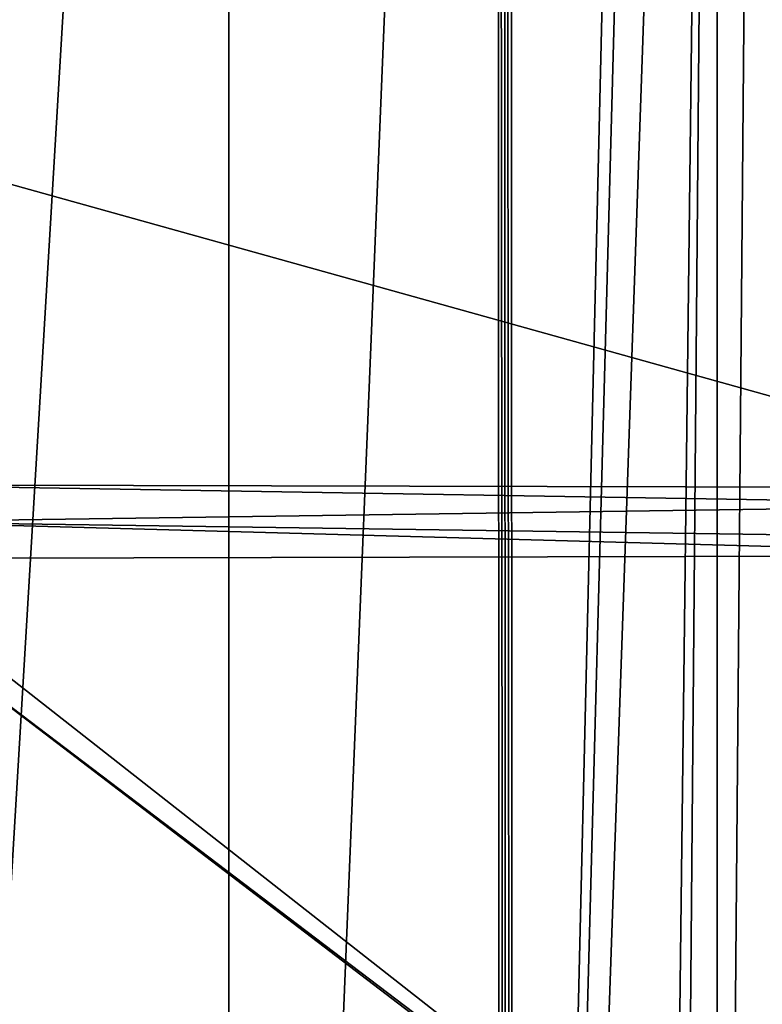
# Model space of a CAD drawing. Header units: millimetres. Extents: x -108 to 112, y -157 to 157.
# Tile 71 of 118: x 32 to 67, y -23 to 24. Entities that reach past the tile are written whole.
import ezdxf

# ---------------------------------------------------------------- set-up
doc = ezdxf.new("R2010")
doc.units = ezdxf.units.MM
doc.header["$LTSCALE"] = 33.374815
for name, color, linetype in [('10', 7, 'CONTINUOUS'), ('198', 7, 'CONTINUOUS'), ('5', 7, 'CONTINUOUS'), ('6', 7, 'CONTINUOUS'), ('7', 7, 'CONTINUOUS')]:
    doc.layers.add(name, color=color, linetype=linetype)

msp = doc.modelspace()

# ---------------------------------------------------------------- linework, layer by layer
at = {"layer": '10', "color": 7, "linetype": 'CONTINUOUS'}
for points in [[(54.718, -155, 65.87), (55.018, -155, 65.967), (54.701, 155, 65.862), (54.718, -155, 65.87)], [(54.701, 155, 65.862), (55.018, -155, 65.967), (54.998, 155, 65.963), (54.701, 155, 65.862)], [(55.018, -155, 65.967), (55.329, -155, 66), (54.998, 155, 65.963), (55.018, -155, 65.967)], [(54.998, 155, 65.963), (55.329, -155, 66), (55.311, 155, 66), (54.998, 155, 65.963)]]:
    msp.add_3dface(points, dxfattribs=at)
at = {"layer": '198', "color": 7, "linetype": 'CONTINUOUS'}
for points in [[(-83, 47.9, -68.5), (83, 47.9, -68.5), (83, 1.6, -68.5), (-83, 47.9, -68.5)], [(-83, 47.9, -68.5), (83, 1.6, -68.5), (24.489, 1.737, -68.5), (-83, 47.9, -68.5)], [(83, 1.6, -68.5), (81.61, 0.791, -68.5), (24.489, 1.737, -68.5), (83, 1.6, -68.5)], [(24.489, 1.737, -68.5), (81.61, 0.791, -68.5), (25.5, 0, -68.5), (24.489, 1.737, -68.5)], [(81.61, 0.791, -68.5), (81.616, -0.802, -68.5), (25.5, 0, -68.5), (81.61, 0.791, -68.5)], [(25.5, 0, -68.5), (83, -1.6, -68.5), (24.503, -1.73, -68.5), (25.5, 0, -68.5)], [(81.616, -0.802, -68.5), (83, -1.6, -68.5), (25.5, 0, -68.5), (81.616, -0.802, -68.5)], [(83, -47.9, -68.5), (-83, -47.9, -68.5), (-83, -1.6, -68.5), (83, -47.9, -68.5)], [(83, -47.9, -68.5), (-83, -1.6, -68.5), (-44.989, -1.737, -68.5), (83, -47.9, -68.5)], [(22.511, -1.737, -68.5), (83, -47.9, -68.5), (-44.989, -1.737, -68.5), (22.511, -1.737, -68.5)], [(24.503, -1.73, -68.5), (84.384, -48.698, -68.5), (22.511, -1.737, -68.5), (24.503, -1.73, -68.5)], [(84.384, -48.698, -68.5), (83, -47.9, -68.5), (22.511, -1.737, -68.5), (84.384, -48.698, -68.5)], [(83, -1.6, -68.5), (84.384, -48.698, -68.5), (24.503, -1.73, -68.5), (83, -1.6, -68.5)]]:
    msp.add_3dface(points, dxfattribs=at)
at = {"layer": '5', "color": 7, "linetype": 'CONTINUOUS'}
for points in [[(42, -155, 60), (42, 155, 60), (30, -46, 60), (42, -155, 60)], [(30, -46, 60), (42, 155, 60), (30, 30, 60), (30, -46, 60)]]:
    msp.add_3dface(points, dxfattribs=at)
at = {"layer": '6', "color": 7, "linetype": 'CONTINUOUS'}
for points in [[(42, -155, 60), (54.718, -155, 65.87), (54.701, 155, 65.862), (42, -155, 60)], [(42, -155, 60), (54.701, 155, 65.862), (42, 155, 60), (42, -155, 60)]]:
    msp.add_3dface(points, dxfattribs=at)
at = {"layer": '7', "color": 7, "linetype": 'CONTINUOUS'}
for points in [[(55.311, 155, 66), (55.329, -155, 66), (62.001, 126.512, 66), (55.311, 155, 66)], [(88.5, 155, 66), (65, -123.5, 66), (67.133, -124.391, 66), (88.5, 155, 66)], [(65, -123.5, 66), (88.5, 155, 66), (67.12, 124.378, 66), (65, -123.5, 66)], [(62.001, 126.512, 66), (55.329, -155, 66), (62.867, 124.391, 66), (62.001, 126.512, 66)], [(62.867, 124.391, 66), (55.329, -155, 66), (65, 123.5, 66), (62.867, 124.391, 66)], [(65, 123.5, 66), (65, -123.5, 66), (67.12, 124.378, 66), (65, 123.5, 66)], [(55.329, -155, 66), (62.001, -126.488, 66), (65, 123.5, 66), (55.329, -155, 66)], [(62.001, -126.488, 66), (62.88, -124.378, 66), (65, 123.5, 66), (62.001, -126.488, 66)], [(62.88, -124.378, 66), (65, -123.5, 66), (65, 123.5, 66), (62.88, -124.378, 66)]]:
    msp.add_3dface(points, dxfattribs=at)

doc.saveas('drawing.dxf')
